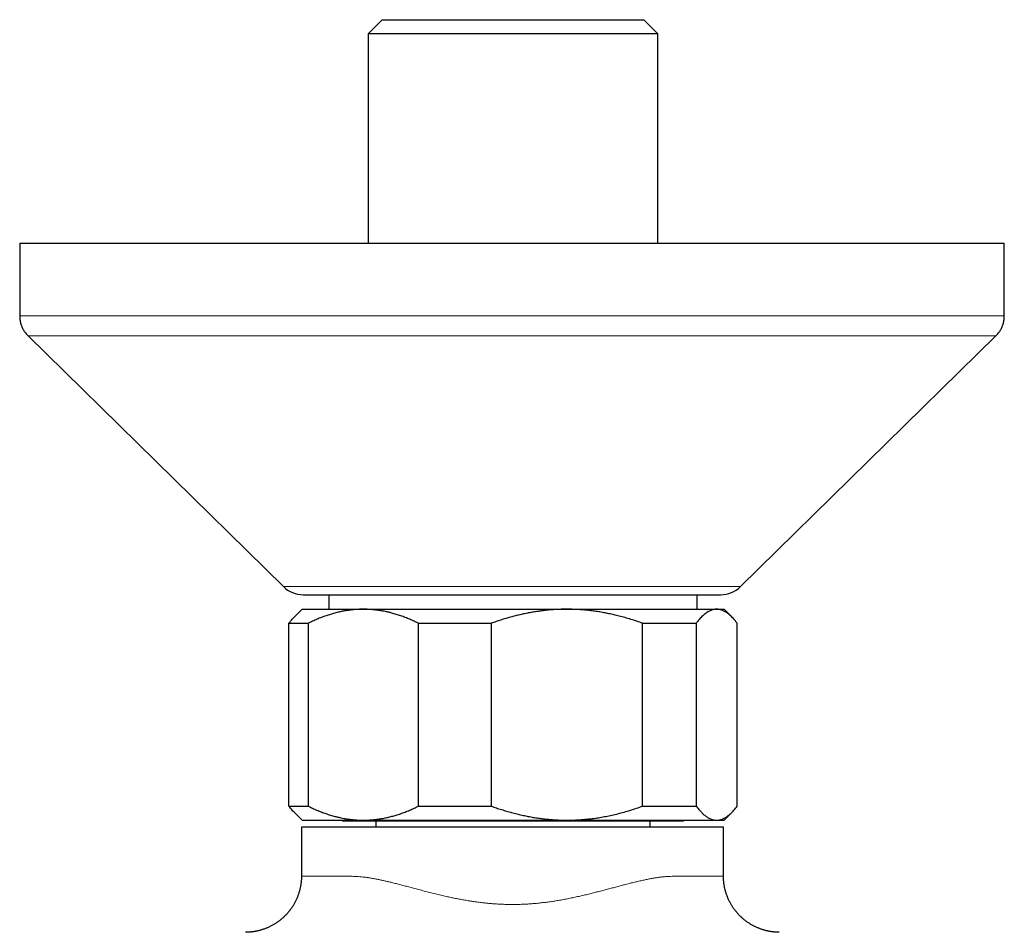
# Model space of a CAD drawing. Header units: millimetres. Extents: x 8 to 878, y 12 to 415.
# Tile 4 of 19: x 339 to 409, y 145 to 210. Entities that reach past the tile are written whole.
import ezdxf

# ---------------------------------------------------------------- set-up
doc = ezdxf.new("R2010")
doc.units = ezdxf.units.MM

msp = doc.modelspace()

# ---------------------------------------------------------------- linework, layer by layer
at = {"color": 7, "linetype": 'Continuous', "lineweight": 30}
for p, q in [((364.56, 210.001), (363.56, 209.001)), ((364.56, 210.001), (383.16, 210.001)), ((384.16, 209.001), (383.16, 210.001)), ((363.56, 209.001), (363.56, 194.11)), ((384.16, 209.001), (363.56, 209.001)), ((384.16, 194.11), (384.16, 209.001)), ((338.784, 194.11), (338.784, 188.949)), ((338.784, 194.11), (408.784, 194.11)), ((408.784, 188.949), (408.784, 194.11)), ((339.383, 187.522), (357.532, 169.684)), ((390.036, 169.684), (408.185, 187.522)), ((358.934, 169.11), (388.634, 169.11)), ((360.76, 169.11), (360.76, 168.077)), ((386.96, 168.077), (386.96, 169.11)), ((358.86, 168.077), (358.314, 167.532)), ((358.86, 168.077), (363.214, 168.077)), ((363.214, 168.077), (377.689, 168.077)), ((377.689, 168.077), (388.334, 168.077)), ((388.334, 168.077), (388.86, 168.077)), ((389.404, 167.532), (388.86, 168.077)), ((357.924, 167.077), (359.292, 167.077)), ((357.924, 154.077), (357.924, 167.077)), ((359.292, 167.077), (359.292, 154.077)), ((367.137, 167.077), (372.306, 167.077)), ((367.137, 154.077), (367.137, 167.077)), ((372.306, 167.077), (372.306, 154.077)), ((383.072, 154.077), (383.072, 167.077)), ((383.072, 167.077), (386.874, 167.077)), ((386.874, 167.077), (386.874, 154.077)), ((389.795, 154.077), (389.795, 167.077)), ((357.924, 154.077), (359.292, 154.077)), ((367.137, 154.077), (372.306, 154.077)), ((383.072, 154.077), (386.874, 154.077)), ((358.314, 153.622), (358.86, 153.077)), ((388.86, 153.077), (389.405, 153.622)), ((358.86, 153.077), (363.214, 153.077)), ((361.684, 153.077), (361.76, 153.001)), ((373.86, 153.001), (361.76, 153.001)), ((363.214, 153.077), (377.689, 153.077)), ((364.111, 153.001), (364.112, 152.577)), ((385.96, 153.001), (373.86, 153.001)), ((377.689, 153.077), (388.334, 153.077)), ((383.608, 152.577), (383.608, 153.001)), ((385.96, 153.001), (386.036, 153.077)), ((388.334, 153.077), (388.86, 153.077)), ((358.816, 152.577), (358.816, 149.104)), ((388.816, 152.577), (358.816, 152.577)), ((388.816, 149.104), (388.816, 152.577)), ((388.815, 149.104), (388.815, 149.104))]:
    msp.add_line(p, q, dxfattribs=at)
at = {"color": 252, "linetype": 'Continuous', "lineweight": 0}
msp.add_line((357.532, 169.684), (390.036, 169.684), dxfattribs=at)
at = {"color": 7, "linetype": 'Continuous', "lineweight": 30}
for centre, start, end in [((358.934, 171.11), 225.49578, 270), ((388.634, 171.11), 270, 314.50422)]:
    msp.add_arc(centre, 2, start, end, dxfattribs=at)
for points, knots in [([(338.784, 188.949), (338.785, 188.903), (338.787, 188.812), (338.799, 188.677), (338.82, 188.545), (338.849, 188.418), (338.887, 188.293), (338.932, 188.172), (338.987, 188.055), (339.049, 187.941), (339.12, 187.831), (339.199, 187.724), (339.286, 187.62), (339.35, 187.555), (339.382, 187.522)], [0, 0, 0, 0, 0.0868125, 0.171758, 0.2551798, 0.3374403, 0.4189175, 0.5000002, 0.5810828, 0.66256, 0.7448205, 0.8282422, 0.9131876, 1, 1, 1, 1]), ([(408.186, 187.522), (408.218, 187.555), (408.282, 187.62), (408.369, 187.724), (408.449, 187.831), (408.519, 187.941), (408.582, 188.055), (408.636, 188.172), (408.682, 188.293), (408.719, 188.418), (408.748, 188.545), (408.769, 188.677), (408.782, 188.812), (408.783, 188.903), (408.784, 188.949)], [0, 0, 0, 0, 0.086812, 0.171758, 0.25518, 0.33744, 0.418917, 0.5, 0.581082, 0.66256, 0.74482, 0.828242, 0.913188, 1, 1, 1, 1]), ([(363.214, 168.077), (363.169, 168.077), (363.039, 168.076), (362.824, 168.068), (362.571, 168.051), (362.318, 168.025), (362.066, 167.99), (361.792, 167.944), (361.498, 167.883), (361.184, 167.805), (360.875, 167.716), (360.562, 167.614), (360.246, 167.499), (359.925, 167.37), (359.607, 167.23), (359.397, 167.128), (359.292, 167.077)], [0, 0, 0, 0, 0.0340832, 0.0973916, 0.1607262, 0.2240705, 0.2874069, 0.3507169, 0.4305484, 0.5103805, 0.5888093, 0.6672388, 0.7504141, 0.8336144, 0.916819, 1, 1, 1, 1]), ([(367.137, 167.077), (367.033, 167.128), (366.826, 167.228), (366.512, 167.366), (366.196, 167.494), (365.878, 167.61), (365.556, 167.716), (365.269, 167.798), (365.018, 167.862), (364.802, 167.91), (364.568, 167.956), (364.313, 167.998), (364.039, 168.033), (363.765, 168.059), (363.49, 168.074), (363.306, 168.076), (363.214, 168.077)], [0, 0, 0, 0, 0.082024, 0.164071, 0.246114, 0.328133, 0.410671, 0.493209, 0.547622, 0.60204, 0.656453, 0.725141, 0.793863, 0.862595, 0.931314, 1, 1, 1, 1]), ([(377.689, 168.077), (377.581, 168.077), (377.364, 168.075), (377.037, 168.063), (376.71, 168.045), (376.381, 168.018), (376.05, 167.983), (375.717, 167.941), (375.382, 167.89), (375.044, 167.831), (374.705, 167.764), (374.364, 167.689), (374.021, 167.606), (373.678, 167.515), (373.335, 167.417), (372.992, 167.311), (372.648, 167.199), (372.421, 167.118), (372.306, 167.077)], [0, 0, 0, 0, 0.059234, 0.118498, 0.178271, 0.238074, 0.298794, 0.359543, 0.42147, 0.483427, 0.546616, 0.609834, 0.674119, 0.738431, 0.803465, 0.868523, 0.933848, 1, 1, 1, 1]), ([(383.072, 167.077), (382.934, 167.126), (382.659, 167.223), (382.241, 167.358), (381.821, 167.482), (381.42, 167.591), (381.038, 167.684), (380.675, 167.764), (380.312, 167.835), (379.946, 167.898), (379.58, 167.952), (379.223, 167.995), (378.875, 168.029), (378.538, 168.053), (378.2, 168.069), (377.917, 168.077), (377.747, 168.077), (377.689, 168.077)], [0, 0, 0, 0, 0.079536, 0.159092, 0.238645, 0.318176, 0.385521, 0.452903, 0.520301, 0.587695, 0.655068, 0.722407, 0.783941, 0.845492, 0.907042, 0.968576, 1, 1, 1, 1]), ([(388.334, 168.077), (388.317, 168.077), (388.261, 168.076), (388.166, 168.066), (388.049, 168.04), (387.932, 168.001), (387.815, 167.95), (387.698, 167.885), (387.581, 167.807), (387.465, 167.718), (387.347, 167.615), (387.229, 167.499), (387.11, 167.37), (386.991, 167.23), (386.913, 167.128), (386.874, 167.077)], [0, 0, 0, 0, 0.034083, 0.112691, 0.191333, 0.269977, 0.348587, 0.428233, 0.507908, 0.587587, 0.667237, 0.750413, 0.833614, 0.916819, 1, 1, 1, 1]), ([(389.795, 167.077), (389.766, 167.115), (389.707, 167.192), (389.609, 167.311), (389.501, 167.434), (389.381, 167.557), (389.271, 167.66), (389.17, 167.744), (389.079, 167.813), (388.987, 167.874), (388.895, 167.927), (388.802, 167.973), (388.709, 168.011), (388.616, 168.04), (388.522, 168.062), (388.428, 168.075), (388.366, 168.077), (388.334, 168.077)], [0, 0, 0, 0, 0.062058, 0.124116, 0.207051, 0.289999, 0.372932, 0.435396, 0.497875, 0.560353, 0.622816, 0.685594, 0.748388, 0.811181, 0.873958, 0.936979, 1, 1, 1, 1]), ([(357.924, 167.077), (357.963, 167.128), (358.041, 167.23), (358.159, 167.368), (358.251, 167.469), (358.303, 167.52), (358.315, 167.532)], [0, 0, 0, 0, 0.302316, 0.604669, 0.906976, 1, 1, 1, 1]), ([(358.315, 153.623), (358.3, 153.638), (358.246, 153.691), (358.154, 153.793), (358.039, 153.929), (357.962, 154.028), (357.924, 154.077)], [0, 0, 0, 0, 0.113964, 0.409326, 0.704703, 1, 1, 1, 1]), ([(359.292, 154.077), (359.395, 154.027), (359.603, 153.927), (359.917, 153.789), (360.232, 153.661), (360.551, 153.544), (360.873, 153.439), (361.16, 153.357), (361.411, 153.293), (361.627, 153.245), (361.861, 153.199), (362.116, 153.157), (362.39, 153.121), (362.664, 153.096), (362.939, 153.08), (363.123, 153.078), (363.214, 153.077)], [0, 0, 0, 0, 0.082024, 0.164071, 0.246114, 0.328133, 0.410671, 0.493209, 0.547622, 0.60204, 0.656453, 0.725141, 0.793863, 0.862595, 0.931314, 1, 1, 1, 1]), ([(363.214, 153.077), (363.26, 153.078), (363.39, 153.078), (363.604, 153.086), (363.858, 153.104), (364.111, 153.13), (364.363, 153.164), (364.637, 153.211), (364.931, 153.272), (365.244, 153.35), (365.554, 153.439), (365.866, 153.54), (366.183, 153.656), (366.503, 153.785), (366.822, 153.925), (367.032, 154.027), (367.137, 154.077)], [0, 0, 0, 0, 0.034083, 0.097392, 0.160726, 0.22407, 0.287407, 0.350717, 0.430548, 0.51038, 0.588809, 0.667239, 0.750414, 0.833614, 0.916819, 1, 1, 1, 1]), ([(372.306, 154.077), (372.427, 154.034), (372.671, 153.948), (373.035, 153.83), (373.398, 153.719), (373.76, 153.617), (374.122, 153.523), (374.484, 153.438), (374.846, 153.361), (375.207, 153.294), (375.566, 153.236), (375.924, 153.187), (376.279, 153.147), (376.634, 153.116), (376.986, 153.094), (377.338, 153.08), (377.572, 153.078), (377.689, 153.077)], [0, 0, 0, 0, 0.0701359, 0.1402976, 0.2086336, 0.2767406, 0.3448774, 0.4123181, 0.4797918, 0.5462345, 0.6127125, 0.6780451, 0.7434141, 0.8078008, 0.8722245, 0.9360936, 1, 1, 1, 1]), ([(377.689, 153.077), (377.747, 153.078), (377.921, 153.078), (378.211, 153.086), (378.559, 153.103), (378.907, 153.129), (379.255, 153.163), (379.63, 153.209), (380.033, 153.27), (380.462, 153.347), (380.89, 153.436), (381.322, 153.539), (381.759, 153.655), (382.2, 153.784), (382.638, 153.924), (382.928, 154.026), (383.072, 154.077)], [0, 0, 0, 0, 0.031424, 0.0949, 0.158402, 0.221914, 0.285418, 0.348896, 0.428219, 0.507571, 0.586927, 0.666254, 0.749676, 0.833122, 0.916573, 1, 1, 1, 1]), ([(386.874, 154.077), (386.904, 154.037), (386.965, 153.958), (387.058, 153.846), (387.151, 153.74), (387.245, 153.641), (387.339, 153.548), (387.435, 153.463), (387.532, 153.385), (387.631, 153.314), (387.734, 153.249), (387.842, 153.192), (387.955, 153.145), (388.068, 153.109), (388.169, 153.089), (388.258, 153.079), (388.309, 153.078), (388.334, 153.077)], [0, 0, 0, 0, 0.065066, 0.130137, 0.195203, 0.26048, 0.325763, 0.391039, 0.458346, 0.525661, 0.592966, 0.66918, 0.745424, 0.821666, 0.897877, 0.948939, 1, 1, 1, 1]), ([(388.334, 153.077), (388.351, 153.078), (388.4, 153.078), (388.48, 153.086), (388.576, 153.104), (388.671, 153.131), (388.766, 153.166), (388.868, 153.213), (388.979, 153.275), (389.097, 153.355), (389.215, 153.446), (389.332, 153.55), (389.449, 153.666), (389.565, 153.792), (389.68, 153.929), (389.757, 154.028), (389.795, 154.077)], [0, 0, 0, 0, 0.0340832, 0.0979945, 0.1619327, 0.2258809, 0.289821, 0.353734, 0.434244, 0.5147847, 0.5953289, 0.6758438, 0.7568691, 0.8379174, 0.9189696, 1, 1, 1, 1]), ([(358.816, 149.104), (358.816, 149.088), (358.816, 149.036), (358.814, 148.947), (358.808, 148.837), (358.799, 148.727), (358.787, 148.618), (358.772, 148.509), (358.755, 148.401), (358.734, 148.293), (358.71, 148.187), (358.684, 148.081), (358.655, 147.976), (358.623, 147.872), (358.588, 147.77), (358.55, 147.668), (358.51, 147.567), (358.467, 147.468), (358.422, 147.371), (358.374, 147.274), (358.324, 147.179), (358.271, 147.086), (358.216, 146.994), (358.158, 146.904), (358.098, 146.816), (358.036, 146.729), (357.972, 146.645), (357.906, 146.562), (357.837, 146.481), (357.767, 146.403), (357.695, 146.326), (357.621, 146.251), (357.546, 146.179), (357.468, 146.109), (357.39, 146.041), (357.309, 145.975), (357.227, 145.911), (357.144, 145.85), (357.06, 145.792), (356.974, 145.735), (356.888, 145.681), (356.8, 145.63), (356.712, 145.581), (356.623, 145.534), (356.533, 145.49), (356.442, 145.449), (356.352, 145.41), (356.261, 145.373), (356.169, 145.339), (356.078, 145.307), (355.987, 145.278), (355.896, 145.252), (355.806, 145.228), (355.716, 145.206), (355.628, 145.186), (355.541, 145.169), (355.455, 145.155), (355.372, 145.142), (355.291, 145.132), (355.215, 145.123), (355.146, 145.117), (355.085, 145.113), (355.034, 145.11), (354.994, 145.108), (354.963, 145.106), (354.938, 145.106), (354.919, 145.105), (354.902, 145.105), (354.889, 145.104), (354.878, 145.104), (354.868, 145.104), (354.859, 145.104), (354.852, 145.104), (354.847, 145.104), (354.845, 145.104), (354.845, 145.104)], [0, 0, 0, 0, 0.007395, 0.024865, 0.042307, 0.059723, 0.077113, 0.094476, 0.111813, 0.129124, 0.146408, 0.163665, 0.180896, 0.198099, 0.215276, 0.232424, 0.249545, 0.266637, 0.2837, 0.300735, 0.317739, 0.334713, 0.351655, 0.368566, 0.385444, 0.402288, 0.419098, 0.435872, 0.452609, 0.469308, 0.485967, 0.502585, 0.51916, 0.53569, 0.552174, 0.568608, 0.584991, 0.601319, 0.61759, 0.6338, 0.649945, 0.666021, 0.682024, 0.697947, 0.713785, 0.729531, 0.745177, 0.760715, 0.776133, 0.791419, 0.80656, 0.82154, 0.836337, 0.850928, 0.865285, 0.87937, 0.893134, 0.90651, 0.919396, 0.93162, 0.94287, 0.952671, 0.960654, 0.966921, 0.971854, 0.975825, 0.979128, 0.981993, 0.984605, 0.987126, 0.989703, 0.992436, 0.99548, 0.999002, 1, 1, 1, 1]), ([(392.788, 145.104), (392.787, 145.104), (392.784, 145.104), (392.779, 145.104), (392.77, 145.104), (392.761, 145.104), (392.75, 145.104), (392.736, 145.104), (392.721, 145.105), (392.702, 145.105), (392.678, 145.106), (392.648, 145.107), (392.609, 145.109), (392.559, 145.112), (392.494, 145.116), (392.417, 145.123), (392.332, 145.133), (392.242, 145.145), (392.149, 145.159), (392.054, 145.177), (391.957, 145.197), (391.86, 145.219), (391.762, 145.245), (391.664, 145.273), (391.567, 145.303), (391.47, 145.337), (391.374, 145.372), (391.278, 145.411), (391.183, 145.452), (391.089, 145.495), (390.997, 145.541), (390.905, 145.589), (390.814, 145.64), (390.725, 145.693), (390.637, 145.749), (390.551, 145.807), (390.466, 145.867), (390.382, 145.929), (390.3, 145.993), (390.22, 146.06), (390.142, 146.129), (390.065, 146.199), (389.991, 146.272), (389.918, 146.347), (389.844, 146.426), (389.77, 146.51), (389.696, 146.6), (389.625, 146.691), (389.557, 146.784), (389.492, 146.879), (389.429, 146.975), (389.37, 147.073), (389.313, 147.172), (389.26, 147.272), (389.209, 147.374), (389.161, 147.477), (389.117, 147.581), (389.075, 147.686), (389.037, 147.792), (389.001, 147.899), (388.969, 148.007), (388.94, 148.115), (388.914, 148.224), (388.891, 148.333), (388.871, 148.443), (388.854, 148.553), (388.84, 148.664), (388.829, 148.774), (388.822, 148.885), (388.817, 148.995), (388.817, 149.068), (388.816, 149.104)], [0, 0, 0, 0, 0.001761, 0.005419, 0.008571, 0.011415, 0.014129, 0.016842, 0.019711, 0.02294, 0.026766, 0.031497, 0.037546, 0.045459, 0.055774, 0.068334, 0.082072, 0.096474, 0.111428, 0.126789, 0.142436, 0.158282, 0.17427, 0.190363, 0.206534, 0.222765, 0.239043, 0.255359, 0.271705, 0.288077, 0.30447, 0.320881, 0.337307, 0.353747, 0.370197, 0.386658, 0.403127, 0.419604, 0.436088, 0.452578, 0.469074, 0.485574, 0.50208, 0.518589, 0.535102, 0.553463, 0.57182, 0.590123, 0.608376, 0.62658, 0.644738, 0.662852, 0.680925, 0.698957, 0.71695, 0.734906, 0.752826, 0.770712, 0.788564, 0.806383, 0.82417, 0.841927, 0.859652, 0.877349, 0.895016, 0.912654, 0.930264, 0.947846, 0.965401, 0.982929, 1, 1, 1, 1])]:
    msp.add_open_spline(points, degree=3, knots=knots, dxfattribs=at)
at = {"color": 252, "linetype": 'Continuous', "lineweight": 0}
for points, knots in [([(338.787, 188.949), (338.787, 188.949), (338.788, 188.949), (338.819, 188.949), (338.878, 188.949), (338.967, 188.949), (339.085, 188.949), (339.233, 188.949), (339.408, 188.949), (339.613, 188.949), (339.842, 188.949), (340.095, 188.949), (340.369, 188.949), (340.668, 188.949), (340.992, 188.949), (341.341, 188.949), (341.715, 188.949), (342.112, 188.949), (342.541, 188.949), (343.001, 188.949), (343.493, 188.949), (344.011, 188.949), (344.553, 188.949), (345.12, 188.949), (345.702, 188.949), (346.296, 188.949), (346.902, 188.949), (347.529, 188.949), (348.175, 188.949), (348.84, 188.949), (349.525, 188.949), (350.228, 188.949), (350.96, 188.949), (351.721, 188.949), (352.513, 188.949), (353.322, 188.949), (354.148, 188.949), (354.991, 188.949), (355.836, 188.949), (356.682, 188.949), (357.528, 188.949), (358.387, 188.949), (359.256, 188.949), (360.137, 188.949), (361.028, 188.949), (361.929, 188.949), (362.853, 188.949), (363.801, 188.949), (364.771, 188.949), (365.749, 188.949), (366.733, 188.949), (367.723, 188.949), (368.703, 188.949), (369.672, 188.949), (370.629, 188.949), (371.589, 188.949), (372.55, 188.949), (373.512, 188.949), (374.474, 188.949), (375.436, 188.949), (376.411, 188.949), (377.4, 188.949), (378.401, 188.949), (379.398, 188.949), (380.391, 188.949), (381.378, 188.949), (382.344, 188.949), (383.288, 188.949), (384.21, 188.949), (385.125, 188.949), (386.031, 188.949), (386.928, 188.949), (387.814, 188.949), (388.691, 188.949), (389.569, 188.949), (390.449, 188.949), (391.328, 188.949), (392.193, 188.949), (393.043, 188.949), (393.877, 188.949), (394.681, 188.949), (395.457, 188.949), (396.204, 188.949), (396.935, 188.949), (397.648, 188.949), (398.343, 188.949), (399.019, 188.949), (399.676, 188.949), (400.324, 188.949), (400.961, 188.949), (401.585, 188.949), (402.186, 188.949), (402.763, 188.949), (403.316, 188.949), (403.837, 188.949), (404.327, 188.949), (404.785, 188.949), (405.22, 188.949), (405.632, 188.949), (406.019, 188.949), (406.382, 188.949), (406.72, 188.949), (407.038, 188.949), (407.335, 188.949), (407.609, 188.949), (407.854, 188.949), (408.072, 188.949), (408.26, 188.949), (408.418, 188.949), (408.546, 188.949), (408.646, 188.949), (408.72, 188.949), (408.766, 188.949), (408.786, 188.949), (408.782, 188.949), (408.782, 188.949)], [0, 0, 0, 0, 0.006271, 0.015021, 0.023771, 0.032938, 0.042105, 0.051271, 0.060438, 0.069605, 0.078771, 0.087521, 0.096271, 0.105021, 0.113771, 0.122521, 0.131271, 0.140021, 0.148771, 0.157938, 0.167105, 0.176271, 0.185438, 0.194605, 0.203771, 0.212521, 0.221271, 0.230021, 0.238771, 0.247521, 0.256271, 0.265021, 0.273771, 0.282938, 0.292105, 0.301271, 0.310438, 0.319605, 0.328771, 0.337521, 0.346271, 0.355021, 0.363771, 0.372521, 0.381271, 0.390021, 0.398771, 0.407938, 0.417105, 0.426271, 0.435438, 0.444605, 0.453771, 0.462521, 0.471271, 0.480021, 0.488771, 0.497521, 0.506271, 0.515021, 0.523771, 0.532938, 0.542105, 0.551271, 0.560438, 0.569605, 0.578771, 0.587521, 0.596271, 0.605021, 0.613771, 0.622521, 0.631271, 0.640021, 0.648771, 0.657938, 0.667105, 0.676271, 0.685438, 0.694605, 0.703771, 0.712521, 0.721271, 0.730021, 0.738771, 0.747521, 0.756271, 0.765021, 0.773771, 0.782938, 0.792105, 0.801271, 0.810438, 0.819605, 0.828771, 0.837521, 0.846271, 0.855021, 0.863771, 0.872521, 0.881271, 0.890021, 0.898771, 0.907938, 0.917105, 0.926271, 0.935438, 0.944605, 0.953771, 0.962521, 0.971271, 0.980021, 0.988771, 0.997521, 1, 1, 1, 1]), ([(408.185, 187.522), (408.185, 187.522), (408.185, 187.522), (408.172, 187.522), (408.146, 187.522), (408.106, 187.522), (408.054, 187.522), (407.991, 187.522), (407.915, 187.522), (407.824, 187.522), (407.717, 187.522), (407.593, 187.522), (407.455, 187.522), (407.303, 187.522), (407.137, 187.522), (406.96, 187.522), (406.774, 187.522), (406.579, 187.522), (406.371, 187.522), (406.152, 187.522), (405.92, 187.522), (405.676, 187.522), (405.421, 187.522), (405.153, 187.522), (404.874, 187.522), (404.585, 187.522), (404.286, 187.522), (403.978, 187.522), (403.659, 187.522), (403.321, 187.522), (402.962, 187.522), (402.581, 187.522), (402.189, 187.522), (401.785, 187.522), (401.368, 187.522), (400.949, 187.522), (400.527, 187.522), (400.103, 187.522), (399.669, 187.522), (399.226, 187.522), (398.773, 187.522), (398.31, 187.522), (397.839, 187.522), (397.358, 187.522), (396.869, 187.522), (396.374, 187.522), (395.874, 187.522), (395.368, 187.522), (394.855, 187.522), (394.321, 187.522), (393.764, 187.522), (393.185, 187.522), (392.598, 187.522), (392.003, 187.522), (391.4, 187.522), (390.802, 187.522), (390.208, 187.522), (389.62, 187.522), (389.026, 187.522), (388.426, 187.522), (387.821, 187.522), (387.21, 187.522), (386.595, 187.522), (385.975, 187.522), (385.35, 187.522), (384.724, 187.522), (384.099, 187.522), (383.473, 187.522), (382.844, 187.522), (382.195, 187.522), (381.525, 187.522), (380.836, 187.522), (380.143, 187.522), (379.448, 187.522), (378.75, 187.522), (378.064, 187.522), (377.389, 187.522), (376.726, 187.522), (376.062, 187.522), (375.397, 187.522), (374.732, 187.522), (374.066, 187.522), (373.401, 187.522), (372.735, 187.522), (372.07, 187.522), (371.409, 187.522), (370.753, 187.522), (370.103, 187.522), (369.453, 187.522), (368.788, 187.522), (368.108, 187.522), (367.412, 187.522), (366.72, 187.522), (366.03, 187.522), (365.344, 187.522), (364.674, 187.522), (364.021, 187.522), (363.384, 187.522), (362.752, 187.522), (362.123, 187.522), (361.499, 187.522), (360.88, 187.522), (360.265, 187.522), (359.655, 187.522), (359.051, 187.522), (358.455, 187.522), (357.869, 187.522), (357.293, 187.522), (356.722, 187.522), (356.142, 187.522), (355.554, 187.522), (354.959, 187.522), (354.372, 187.522), (353.793, 187.522), (353.223, 187.522), (352.672, 187.522), (352.14, 187.522), (351.626, 187.522), (351.121, 187.522), (350.624, 187.522), (350.136, 187.522), (349.657, 187.522), (349.187, 187.522), (348.726, 187.522), (348.275, 187.522), (347.836, 187.522), (347.408, 187.522), (346.993, 187.522), (346.588, 187.522), (346.182, 187.522), (345.776, 187.522), (345.372, 187.522), (344.98, 187.522), (344.6, 187.522), (344.232, 187.522), (343.883, 187.522), (343.553, 187.522), (343.241, 187.522), (342.941, 187.522), (342.651, 187.522), (342.374, 187.522), (342.108, 187.522), (341.854, 187.522), (341.612, 187.522), (341.382, 187.522), (341.166, 187.522), (340.963, 187.522), (340.773, 187.522), (340.595, 187.522), (340.424, 187.522), (340.262, 187.522), (340.11, 187.522), (339.973, 187.522), (339.849, 187.522), (339.74, 187.522), (339.647, 187.522), (339.57, 187.522), (339.506, 187.522), (339.456, 187.522), (339.418, 187.522), (339.394, 187.522), (339.382, 187.522), (339.384, 187.522), (339.384, 187.522)], [0, 0, 0, 0, 0.00355, 0.00971, 0.01587, 0.02203, 0.02808, 0.03413, 0.04018, 0.04623, 0.052763, 0.059297, 0.06583, 0.072363, 0.078897, 0.08543, 0.09159, 0.09775, 0.10391, 0.11007, 0.11623, 0.12239, 0.12855, 0.13471, 0.14087, 0.14703, 0.15308, 0.15913, 0.16518, 0.17123, 0.177763, 0.184297, 0.19083, 0.197363, 0.203897, 0.21043, 0.21659, 0.22275, 0.22891, 0.23507, 0.24123, 0.24739, 0.25355, 0.25971, 0.26587, 0.27203, 0.27808, 0.28413, 0.29018, 0.29623, 0.302763, 0.309297, 0.31583, 0.322363, 0.328897, 0.33543, 0.34159, 0.34775, 0.35391, 0.36007, 0.36623, 0.37239, 0.37855, 0.38471, 0.39087, 0.39703, 0.40308, 0.40913, 0.41518, 0.42123, 0.427763, 0.434297, 0.44083, 0.447363, 0.453897, 0.46043, 0.46659, 0.47275, 0.47891, 0.48507, 0.49123, 0.49739, 0.50355, 0.50971, 0.51587, 0.52203, 0.52808, 0.53413, 0.54018, 0.54623, 0.552763, 0.559297, 0.56583, 0.572363, 0.578897, 0.58543, 0.59159, 0.59775, 0.60391, 0.61007, 0.61623, 0.62239, 0.62855, 0.63471, 0.64087, 0.64703, 0.65308, 0.65913, 0.66518, 0.67123, 0.677763, 0.684297, 0.69083, 0.697363, 0.703897, 0.71043, 0.71659, 0.72275, 0.72891, 0.73507, 0.74123, 0.74739, 0.75355, 0.75971, 0.76587, 0.77203, 0.77808, 0.78413, 0.79018, 0.79623, 0.802763, 0.809297, 0.81583, 0.822363, 0.828897, 0.83543, 0.84159, 0.84775, 0.85391, 0.86007, 0.86623, 0.87239, 0.87855, 0.88471, 0.89087, 0.89703, 0.90308, 0.90913, 0.91518, 0.92123, 0.927763, 0.934297, 0.94083, 0.947363, 0.953897, 0.96043, 0.96659, 0.97275, 0.97891, 0.98507, 0.99123, 0.99739, 1, 1, 1, 1]), ([(358.817, 149.104), (358.817, 149.104), (358.818, 149.104), (358.829, 149.104), (358.85, 149.103), (358.882, 149.103), (358.925, 149.103), (358.98, 149.102), (359.046, 149.102), (359.121, 149.101), (359.204, 149.101), (359.294, 149.1), (359.394, 149.1), (359.502, 149.099), (359.624, 149.098), (359.761, 149.097), (359.915, 149.097), (360.079, 149.096), (360.255, 149.095), (360.442, 149.094), (360.64, 149.093), (360.848, 149.092), (361.067, 149.091), (361.295, 149.09), (361.533, 149.09), (361.78, 149.09), (362.037, 149.089), (362.284, 149.088), (362.519, 149.084), (362.74, 149.074), (362.966, 149.059), (363.198, 149.037), (363.434, 149.009), (363.679, 148.973), (363.933, 148.929), (364.196, 148.879), (364.457, 148.824), (364.716, 148.767), (364.972, 148.708), (365.249, 148.641), (365.548, 148.565), (365.871, 148.482), (366.198, 148.396), (366.53, 148.308), (366.881, 148.214), (367.251, 148.116), (367.643, 148.014), (368.04, 147.912), (368.432, 147.815), (368.818, 147.723), (369.178, 147.641), (369.52, 147.567), (369.845, 147.5), (370.172, 147.437), (370.503, 147.378), (370.837, 147.323), (371.174, 147.273), (371.513, 147.228), (371.832, 147.191), (372.13, 147.161), (372.407, 147.138), (372.703, 147.117), (373.017, 147.1), (373.363, 147.088), (373.722, 147.082), (374.093, 147.084), (374.439, 147.093), (374.759, 147.107), (375.052, 147.125), (375.369, 147.149), (375.708, 147.181), (376.068, 147.222), (376.415, 147.267), (376.747, 147.316), (377.088, 147.371), (377.447, 147.434), (377.819, 147.506), (378.181, 147.581), (378.534, 147.658), (378.883, 147.739), (379.229, 147.822), (379.572, 147.907), (379.912, 147.994), (380.248, 148.081), (380.58, 148.169), (380.909, 148.256), (381.235, 148.343), (381.556, 148.428), (381.875, 148.512), (382.19, 148.592), (382.5, 148.669), (382.803, 148.741), (383.099, 148.808), (383.39, 148.869), (383.669, 148.924), (383.938, 148.97), (384.196, 149.008), (384.448, 149.039), (384.695, 149.063), (384.934, 149.078), (385.166, 149.086), (385.39, 149.088), (385.616, 149.087), (385.842, 149.086), (386.068, 149.088), (386.286, 149.089), (386.494, 149.091), (386.69, 149.092), (386.876, 149.092), (387.055, 149.093), (387.23, 149.094), (387.403, 149.095), (387.571, 149.096), (387.729, 149.097), (387.876, 149.098), (388.011, 149.098), (388.133, 149.099), (388.243, 149.1), (388.344, 149.1), (388.434, 149.101), (388.514, 149.101), (388.583, 149.102), (388.644, 149.102), (388.698, 149.103), (388.743, 149.103), (388.778, 149.103), (388.802, 149.104), (388.815, 149.104), (388.815, 149.104), (388.815, 149.104)], [0, 0, 0, 0, 0.005458, 0.013573, 0.021688, 0.029799, 0.038388, 0.04698, 0.055572, 0.064161, 0.072106, 0.080055, 0.088005, 0.095953, 0.103898, 0.112783, 0.121668, 0.130593, 0.139522, 0.148451, 0.157377, 0.166347, 0.175317, 0.184203, 0.193094, 0.201987, 0.210877, 0.219763, 0.226745, 0.233733, 0.240723, 0.247713, 0.2547, 0.261681, 0.269055, 0.276431, 0.283806, 0.290639, 0.297472, 0.304304, 0.312558, 0.320815, 0.329074, 0.337332, 0.345585, 0.354941, 0.3643, 0.373659, 0.383015, 0.391662, 0.40031, 0.407552, 0.414796, 0.42204, 0.429282, 0.436583, 0.443887, 0.451191, 0.458492, 0.464374, 0.470258, 0.47614, 0.483167, 0.490194, 0.49801, 0.505829, 0.513645, 0.519861, 0.526078, 0.532295, 0.540004, 0.547714, 0.555424, 0.562357, 0.569291, 0.577669, 0.586046, 0.594002, 0.60196, 0.609918, 0.617874, 0.62587, 0.633869, 0.641868, 0.649864, 0.657905, 0.665949, 0.673992, 0.682033, 0.690187, 0.69834, 0.706317, 0.714297, 0.722277, 0.730253, 0.737724, 0.7452, 0.752678, 0.760153, 0.767624, 0.774934, 0.782246, 0.789557, 0.797658, 0.805762, 0.813865, 0.821966, 0.829762, 0.837561, 0.845359, 0.853155, 0.861743, 0.870335, 0.878929, 0.887522, 0.89611, 0.904211, 0.912315, 0.920418, 0.92852, 0.936315, 0.944114, 0.951912, 0.959708, 0.968296, 0.976888, 0.985483, 0.994075, 1, 1, 1, 1])]:
    msp.add_open_spline(points, degree=3, knots=knots, dxfattribs=at)

doc.saveas('drawing.dxf')
